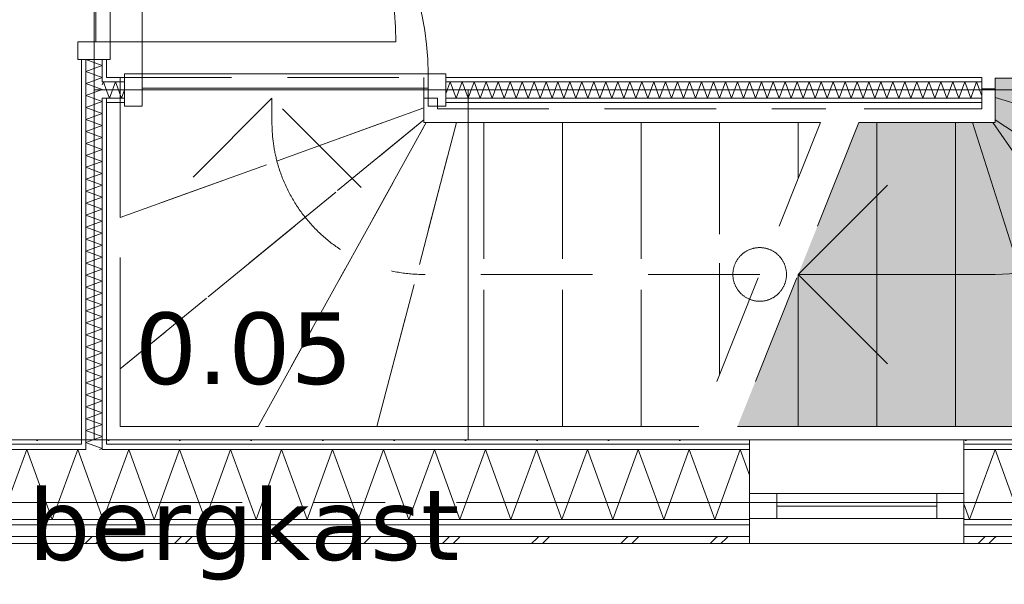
# Model space of a CAD drawing. Header units: millimetres. Extents: x -14925 to 266687, y -3550 to 35834.
# Tile 197 of 244: x 143326 to 146082, y -229 to 1351. Entities that reach past the tile are written whole.
import ezdxf
from ezdxf.enums import TextEntityAlignment as Align

# ---------------------------------------------------------------- set-up
doc = ezdxf.new("R2010")
doc.units = ezdxf.units.MM
doc.header["$MEASUREMENT"] = 0
doc.linetypes.add('B0204', pattern=[2600, 2000, -200, 200, -200])
doc.linetypes.add('B0701', pattern=[468.239987, 311.999989, -156.239998])
for name, color, linetype in [('24 Trappen', 7, 'Continuous'), ('24 Trappen Afdek-arcering', 7, 'Continuous'), ('A Stramien', 7, 'Continuous'), ('New_21 Buitenwanden', 7, 'Continuous'), ('New_21 Buitenwanden Doorsnede-arcering', 7, 'Continuous'), ('New_21 Buitenwanden Laagscheidingslijnen', 7, 'Continuous'), ('New_21 Buitenwanden Ramen', 7, 'Continuous'), ('New_22 C Binnenwanden', 7, 'Continuous'), ('New_22 C Binnenwanden Deuren', 7, 'Continuous'), ('New_22 C Binnenwanden Doorsnede-arcering', 7, 'Continuous'), ('New_22 C Binnenwanden Laagscheidingslijnen', 7, 'Continuous'), ('New_Z Gebruiksopp', 7, 'Continuous'), ('New_Z Gebruiksopp Zone omranding', 7, 'Continuous'), ('New_Z Gebruiksopp Zone tekst', 7, 'Continuous')]:
    doc.layers.add(name, color=color, linetype=linetype)
doc.styles.add('GENERATED_STYLE_1', font='verdana.ttf')
doc.styles.add('GENERATED_STYLE_2', font='verdana.ttf')
pattern_1 = [(270, (120873.91, 0), (100, 0), [])]
pattern_2 = [(0, (120873.91, 0), (0, 100), [])]
pattern_3 = [(0, (120873.9, 0), (0, 346.41), [0, -200]), (0, (120973.9, 173.2), (0, 346.41), [0, -200])]

# ---------------------------------------------------------------- blocks, each defined once
blk = doc.blocks.new('bergkast_0.05_160_1', base_point=(143953.2, 664.5))
at = {"layer": 'New_Z Gebruiksopp Zone tekst', "color": 2, "lineweight": 0}
for tag, style, p in [('DUMMY_941', 'GENERATED_STYLE_1', (143953.2, 602.4)), ('DUMMY_942', 'GENERATED_STYLE_2', (143953.2, 105.2))]:
    blk.add_attdef(tag, text='', height=200, dxfattribs=dict(at, style=style)).set_placement(p, align=Align.TOP_LEFT)
for tag, style, p in [('ROOM_NUMBER', 'GENERATED_STYLE_1', (143953.2, 531.6)), ('ROOM_NAME', 'GENERATED_STYLE_2', (143953.2, 39.3))]:
    blk.add_attdef(tag, text='', height=200, dxfattribs=dict(at, style=style)).set_placement(p, align=Align.TOP_CENTER)
blk = doc.blocks.new('Stair_32_1', base_point=(120873.9, 0))
at = {"layer": '24 Trappen Afdek-arcering', "linetype": 'Continuous', "lineweight": 0, "true_color": 0xffffff}
for points in [[(146056.9, 1133.1), (146906.9, 873.4), (146906.9, 1187.1), (146056.9, 1187.1)], [(146056.9, 1070.1), (146906.9, 507), (146906.9, 873.4), (146056.9, 1133.1)], [(145725, 1063), (145675, 1063), (145505, 638), (145505, 213), (145725, 213)], [(145945, 1063), (145725, 1063), (145725, 213), (145945, 213)], [(145992.9, 1063), (145945, 1063), (145945, 213), (146262.9, 213)], [(146049.8, 1063), (145992.9, 1063), (146262.9, 213), (146640.2, 213)], [(146056.9, 1070.1), (146056.9, 1063), (146049.8, 1063), (146640.2, 213), (146906.9, 213), (146906.9, 507)], [(145505, 638), (145335, 213), (145505, 213)]]:
    blk.add_hatch(color=7, dxfattribs=at).paths.add_polyline_path(points)
at = {"layer": '24 Trappen', "color": 9, "linetype": 'B0701', "lineweight": 0}
for p, q in [((143606.9, 1131), (143606.9, 1189)), ((143606.9, 1189), (144456.9, 1189)), ((144456.9, 1189), (144456.9, 1131)), ((143568.9, 175), (143568.9, 1131)), ((143568.9, 1131), (143606.9, 1131)), ((143606.9, 1131), (143606.9, 213)), ((143606.9, 797), (143606.9, 1131)), ((144031.9, 1131), (143781.9, 881)), ((144031.9, 1063), (144031.9, 1131)), ((144281.9, 881), (144031.9, 1131)), ((144456.9, 1063), (144456.9, 1131)), ((144456.9, 1131), (144494.9, 1131)), ((144456.9, 1131), (144456.9, 1104.1)), ((144494.9, 1131), (144494.9, 1101)), ((143606.9, 797), (144456.9, 1104.1)), ((144456.9, 1104.1), (143606.9, 797)), ((144456.9, 1104.1), (144456.9, 1070.1)), ((144494.9, 1101), (145582.5, 1101)), ((143606.9, 373.8), (144456.9, 1070.1)), ((144456.9, 1070.1), (143606.9, 373.8)), ((143993.3, 213), (144464, 1063)), ((144464, 1063), (143993.3, 213)), ((144325.7, 213), (144548.7, 1063)), ((144548.7, 1063), (144325.7, 213)), ((144456.9, 1070.1), (144456.9, 1063)), ((145567.3, 1063), (144456.9, 1063)), ((144456.9, 1063), (144464, 1063)), ((144464, 1063), (144548.7, 1063)), ((144548.7, 1063), (144625, 1063)), ((144625, 213), (144625, 1063)), ((144625, 1063), (144845, 1063)), ((144625, 1063), (144625, 213)), ((144845, 213), (144845, 1063)), ((144845, 1063), (145065, 1063)), ((144845, 1063), (144845, 213)), ((145065, 213), (145065, 1063)), ((145065, 1063), (145285, 1063)), ((145065, 1063), (145065, 213)), ((145567.3, 1063), (145227.3, 213)), ((145285, 357.3), (145285, 1063)), ((145285, 1063), (145505, 1063)), ((145285, 1063), (145285, 357.3)), ((145675, 1063), (145335, 213)), ((145505, 907.3), (145505, 1063)), ((145505, 1063), (145567.3, 1063)), ((145505, 1063), (145505, 907.3)), ((143606.9, 373.8), (143606.9, 797)), ((145397.3, 638), (144456.9, 638)), ((143606.9, 213), (143606.9, 373.8)), ((143606.9, 213), (145227.3, 213)), ((143993.3, 213), (143606.9, 213)), ((144325.7, 213), (143993.3, 213)), ((144625, 213), (144325.7, 213)), ((144845, 213), (144625, 213)), ((145065, 213), (144845, 213)), ((145227.3, 213), (145065, 213)), ((145212.1, 175), (143568.9, 175))]:
    blk.add_line(p, q, dxfattribs=at)
at = {"layer": '24 Trappen', "color": 9, "linetype": 'Continuous', "lineweight": 0}
for p, q in [((146056.9, 1133.1), (146056.9, 1187.1)), ((146056.9, 1187.1), (146906.9, 1187.1)), ((146018.9, 1101), (146018.9, 1157.1)), ((146018.9, 1157.1), (146056.9, 1157.1)), ((146056.9, 1157.1), (146056.9, 1063)), ((146906.9, 873.4), (146056.9, 1133.1)), ((146056.9, 1133.1), (146906.9, 873.4)), ((146056.9, 1070.1), (146056.9, 1133.1)), ((145690.2, 1101), (146018.9, 1101)), ((146056.9, 1063), (145675, 1063)), ((145675, 1063), (145725, 1063)), ((145725, 213), (145725, 1063)), ((145725, 1063), (145945, 1063)), ((145725, 1063), (145725, 213)), ((145945, 213), (145945, 1063)), ((145945, 1063), (145992.9, 1063)), ((145945, 1063), (145945, 213)), ((146262.9, 213), (145992.9, 1063)), ((145992.9, 1063), (146049.8, 1063)), ((145992.9, 1063), (146262.9, 213)), ((146640.2, 213), (146049.8, 1063)), ((146049.8, 1063), (146056.9, 1063)), ((146049.8, 1063), (146640.2, 213)), ((146906.9, 507), (146056.9, 1070.1)), ((146056.9, 1070.1), (146906.9, 507)), ((146056.9, 1063), (146056.9, 1070.1)), ((145755, 888), (145505, 638)), ((145505, 213), (145505, 638)), ((145505, 638), (145505, 213)), ((146056.9, 638), (145505, 638)), ((145505, 638), (145755, 388)), ((145335, 213), (146906.9, 213)), ((145505, 213), (145335, 213)), ((145725, 213), (145505, 213)), ((145945, 213), (145725, 213)), ((146262.9, 213), (145945, 213)), ((146944.9, 175), (145319.8, 175))]:
    blk.add_line(p, q, dxfattribs=at)
at = {"layer": '24 Trappen', "color": 9, "linetype": 'B0701', "lineweight": 0}
for centre, radius, start, end in [((144456.9, 1063), 425, 180, 194.6456), ((144456.9, 1063), 425, 194.6456, 270), ((145397.3, 638), 75, 90, 270), ((145397.3, 638), 75, 270, 90)]:
    blk.add_arc(centre, radius, start, end, dxfattribs=at)
at = {"layer": '24 Trappen', "color": 9, "linetype": 'Continuous', "lineweight": 0}
blk.add_arc((146056.9, 1063), 425, 270, 352.0875, dxfattribs=at)
blk = doc.blocks.new('*X3316', base_point=(120873.9, 0))
at = {"layer": 'New_22 C Binnenwanden Doorsnede-arcering', "color": 7, "linetype": 'Continuous', "lineweight": 0}
for p in [(143523.1, 163), (143549.5, 148)]:
    blk.add_line(p, (143556.9, 150.7), dxfattribs=at)
blk = doc.blocks.new('*X3317', base_point=(120873.9, 0))
at = {"layer": 'New_22 C Binnenwanden Doorsnede-arcering', "color": 7, "linetype": 'Continuous', "lineweight": 0}
for q in [(143531.7, 175), (143523.1, 163)]:
    blk.add_line((143510.9, 167.4), q, dxfattribs=at)
blk = doc.blocks.new('*X3322', base_point=(120873.9, 0))
at = {"layer": 'New_22 C Binnenwanden Doorsnede-arcering', "color": 7, "linetype": 'Continuous', "lineweight": 0}
for p, q in [((143510.9, 1239), (143556.9, 1222.2)), ((143510.9, 1239), (143511, 1239)), ((143510.9, 1205.5), (143556.9, 1222.2)), ((143510.9, 1205.5), (143556.9, 1188.7)), ((143524.7, 1177), (143556.9, 1188.7))]:
    blk.add_line(p, q, dxfattribs=at)
blk = doc.blocks.new('*X3324', base_point=(120873.9, 0))
at = {"layer": 'New_22 C Binnenwanden Doorsnede-arcering', "color": 7, "linetype": 'Continuous', "lineweight": 0}
for p, q in [((143510.9, 1172), (143524.7, 1177)), ((143510.9, 1172), (143556.9, 1155.2)), ((143510.9, 1138.5), (143556.9, 1155.2)), ((143510.9, 1138.5), (143531.5, 1131))]:
    blk.add_line(p, q, dxfattribs=at)
blk = doc.blocks.new('*X3325', base_point=(120873.9, 0))
at = {"layer": 'New_22 C Binnenwanden Doorsnede-arcering', "color": 7, "linetype": 'Continuous', "lineweight": 0}
for p, q in [((143531.5, 1131), (143556.9, 1121.8)), ((143510.9, 1105), (143556.9, 1121.8)), ((143510.9, 1105), (143556.9, 1088.3)), ((143510.9, 1071.5), (143556.9, 1088.3)), ((143510.9, 1071.5), (143556.9, 1054.8)), ((143510.9, 1038), (143556.9, 1054.8)), ((143510.9, 1038), (143556.9, 1021.3)), ((143510.9, 1004.6), (143556.9, 1021.3)), ((143510.9, 1004.6), (143556.9, 987.8)), ((143510.9, 971.1), (143556.9, 987.8)), ((143510.9, 971.1), (143556.9, 954.3)), ((143510.9, 937.6), (143556.9, 954.3)), ((143510.9, 937.6), (143556.9, 920.8)), ((143510.9, 904.1), (143556.9, 920.8)), ((143510.9, 904.1), (143556.9, 887.4)), ((143510.9, 870.6), (143556.9, 887.4)), ((143510.9, 870.6), (143556.9, 853.9)), ((143510.9, 837.1), (143556.9, 853.9)), ((143510.9, 837.1), (143556.9, 820.4)), ((143510.9, 803.6), (143556.9, 820.4)), ((143510.9, 803.6), (143556.9, 786.9)), ((143510.9, 770.2), (143556.9, 786.9)), ((143510.9, 770.2), (143556.9, 753.4)), ((143510.9, 736.7), (143556.9, 753.4)), ((143510.9, 736.7), (143556.9, 719.9)), ((143510.9, 703.2), (143556.9, 719.9)), ((143510.9, 703.2), (143556.9, 686.4)), ((143510.9, 669.7), (143556.9, 686.4)), ((143510.9, 669.7), (143556.9, 653)), ((143510.9, 636.2), (143556.9, 653)), ((143510.9, 636.2), (143556.9, 619.5)), ((143510.9, 602.7), (143556.9, 619.5)), ((143510.9, 602.7), (143556.9, 586)), ((143510.9, 569.2), (143556.9, 586)), ((143510.9, 569.2), (143556.9, 552.5)), ((143510.9, 535.8), (143556.9, 552.5)), ((143510.9, 535.8), (143556.9, 519)), ((143510.9, 502.3), (143556.9, 519)), ((143510.9, 502.3), (143556.9, 485.5)), ((143510.9, 468.8), (143556.9, 485.5)), ((143510.9, 468.8), (143556.9, 452.1)), ((143510.9, 435.3), (143556.9, 452.1)), ((143510.9, 435.3), (143556.9, 418.6)), ((143510.9, 401.8), (143556.9, 418.6)), ((143510.9, 401.8), (143556.9, 385.1)), ((143510.9, 368.3), (143556.9, 385.1)), ((143510.9, 368.3), (143556.9, 351.6)), ((143510.9, 334.9), (143556.9, 351.6)), ((143510.9, 334.9), (143556.9, 318.1)), ((143510.9, 301.4), (143556.9, 318.1)), ((143510.9, 301.4), (143556.9, 284.6)), ((143510.9, 267.9), (143556.9, 284.6)), ((143510.9, 267.9), (143556.9, 251.1)), ((143510.9, 234.4), (143556.9, 251.1)), ((143510.9, 234.4), (143556.9, 217.7)), ((143510.9, 200.9), (143556.9, 217.7)), ((143510.9, 200.9), (143556.9, 184.2)), ((143531.7, 175), (143556.9, 184.2))]:
    blk.add_line(p, q, dxfattribs=at)
blk = doc.blocks.new('D1 bl 26[207]_1', base_point=(120873.9, 0))
at = {"layer": 'New_22 C Binnenwanden Deuren', "color": 7, "linetype": 'Continuous', "lineweight": 0}
for p, q in [((143488.9, 2139), (143488.9, 2089)), ((143578.9, 2139), (143488.9, 2139)), ((143510.9, 2139), (143498.9, 2139)), ((143556.9, 2139), (143510.9, 2139)), ((143568.9, 2139), (143556.9, 2139)), ((143578.9, 2089), (143578.9, 2139)), ((143488.9, 2089), (143578.9, 2089)), ((143538.9, 1289), (143538.9, 2089)), ((143538.9, 2089), (143578.9, 2089)), ((143578.9, 2089), (143578.9, 1289)), ((143578.9, 1289), (143488.9, 1289)), ((143488.9, 1289), (143488.9, 1239)), ((143578.9, 1289), (143538.9, 1289)), ((143578.9, 1289), (144378.9, 1289)), ((143578.9, 1239), (143578.9, 1289)), ((143488.9, 1239), (143578.9, 1239)), ((143510.9, 1239), (143498.9, 1239)), ((143556.9, 1239), (143510.9, 1239)), ((143568.9, 1239), (143556.9, 1239))]:
    blk.add_line(p, q, dxfattribs=at)
blk.add_arc((143578.9, 1289), 800, 0, 90, dxfattribs=at)
blk = doc.blocks.new('Wall_514_1', base_point=(143533.9, 4325))
at = {"layer": 'New_22 C Binnenwanden Doorsnede-arcering', "linetype": 'Continuous', "lineweight": 0, "true_color": 0x000000}
h = blk.add_hatch(dxfattribs=at)
h.set_pattern_fill('325_Houtachtig_plaatmate_E0', color=18, style=0, pattern_type=2)
h.set_pattern_definition(pattern_1)
h.paths.add_polyline_path([(143498.9, 175), (143510.9, 175), (143510.9, 1239), (143498.9, 1239)])
h = blk.add_hatch(dxfattribs=at)
h.set_pattern_fill('325_Houtachtig_plaatmate_E0', color=18, style=0, pattern_type=2)
h.set_pattern_definition(pattern_1)
h.paths.add_polyline_path([(143556.9, 1239), (143556.9, 1189), (143568.9, 1189), (143568.9, 1239)])
h = blk.add_hatch(dxfattribs=at)
h.set_pattern_fill('325_Houtachtig_plaatmate_E0', color=18, style=0, pattern_type=2)
h.set_pattern_definition(pattern_1)
h.paths.add_polyline_path([(143568.9, 1177), (143568.9, 1189), (143556.9, 1189), (143556.9, 1177)])
h = blk.add_hatch(dxfattribs=at)
h.set_pattern_fill('325_Houtachtig_plaatmate_E0', color=18, style=0, pattern_type=2)
h.set_pattern_definition(pattern_1)
h.paths.add_polyline_path([(143568.9, 1119), (143568.9, 1131), (143556.9, 1131), (143556.9, 1119)])
h = blk.add_hatch(dxfattribs=at)
h.set_pattern_fill('325_Houtachtig_plaatmate_E0', color=18, style=0, pattern_type=2)
h.set_pattern_definition(pattern_1)
h.paths.add_polyline_path([(143556.9, 1119), (143556.9, 175), (143568.9, 175), (143568.9, 1119)])
h = blk.add_hatch(dxfattribs=at)
h.set_pattern_fill('325_Houtachtig_plaatmate_E0', color=18, style=0, pattern_type=2)
h.set_pattern_definition(pattern_1)
h.paths.add_polyline_path([(143510.9, 175), (143498.9, 175), (143498.9, 163), (143510.9, 163)])
h = blk.add_hatch(dxfattribs=at)
h.set_pattern_fill('325_Houtachtig_plaatmate_E0', color=18, style=0, pattern_type=2)
h.set_pattern_definition(pattern_1)
h.paths.add_polyline_path([(143568.9, 175), (143556.9, 175), (143556.9, 163), (143568.9, 163)])
at = {"layer": 'New_21 Buitenwanden Laagscheidingslijnen', "color": 1, "linetype": 'Continuous', "lineweight": 0}
for p, q in [((143498.9, 175), (143498.9, 163)), ((143510.9, 175), (143510.9, 163)), ((143556.9, 163), (143556.9, 175)), ((143568.9, 163), (143568.9, 175)), ((143510.9, 163), (143510.9, 148)), ((143556.9, 148), (143556.9, 163))]:
    blk.add_line(p, q, dxfattribs=at)
at = {"layer": 'New_22 C Binnenwanden', "color": 1, "linetype": 'Continuous', "lineweight": 0}
for p, q in [((143510.9, 1239), (143498.9, 1239)), ((143556.9, 1239), (143510.9, 1239)), ((143568.9, 1239), (143556.9, 1239))]:
    blk.add_line(p, q, dxfattribs=at)
at = {"layer": 'New_22 C Binnenwanden', "color": 1, "linetype": 'Continuous', "lineweight": 0, "flags": 128}
for points in [[(143498.9, 1239), (143498.9, 175)], [(143568.9, 1189), (143568.9, 1239)], [(143568.9, 175), (143568.9, 1119)]]:
    blk.add_lwpolyline(points, dxfattribs=at)
at = {"layer": 'New_22 C Binnenwanden Laagscheidingslijnen', "color": 1, "linetype": 'Continuous', "lineweight": 0}
for p, q in [((143510.9, 1239), (143510.9, 1177)), ((143556.9, 1239), (143556.9, 1189)), ((143556.9, 1189), (143556.9, 1177)), ((143510.9, 1177), (143510.9, 1131)), ((143568.9, 1177), (143556.9, 1177)), ((143510.9, 1131), (143510.9, 175)), ((143556.9, 1131), (143568.9, 1131)), ((143556.9, 1131), (143556.9, 1119)), ((143556.9, 1119), (143556.9, 175))]:
    blk.add_line(p, q, dxfattribs=at)
at = {"layer": 'New_22 C Binnenwanden', "color": 1, "lineweight": 0}
for name in ['*X3322', '*X3324', '*X3325', '*X3317', '*X3316']:
    blk.add_blockref(name, (120873.9, 0), dxfattribs=at)
at = {"layer": 'New_22 C Binnenwanden Deuren', "color": 7, "linetype": 'Continuous', "lineweight": 0}
blk.add_blockref('D1 bl 26[207]_1', (120873.9, 0), dxfattribs=at)
blk = doc.blocks.new('*X3328', base_point=(120873.9, 0))
at = {"layer": 'New_22 C Binnenwanden Doorsnede-arcering', "color": 7, "linetype": 'Continuous', "lineweight": 0}
for p in [(143556.9, 1168), (143568.9, 1153)]:
    blk.add_line(p, (143560.2, 1177), dxfattribs=at)
blk = doc.blocks.new('*X3329', base_point=(120873.9, 0))
at = {"layer": 'New_22 C Binnenwanden Doorsnede-arcering', "color": 7, "linetype": 'Continuous', "lineweight": 0}
for p, q in [((143576.9, 1131), (143593.7, 1177)), ((143610.4, 1131), (143593.7, 1177)), ((143576.9, 1131), (143568.9, 1153)), ((143610.4, 1131), (143618.9, 1154.4))]:
    blk.add_line(p, q, dxfattribs=at)
blk = doc.blocks.new('*X3330', base_point=(120873.9, 0))
at = {"layer": 'New_22 C Binnenwanden Doorsnede-arcering', "color": 7, "linetype": 'Continuous', "lineweight": 0}
for p, q in [((144518.9, 1143.1), (144531.2, 1177)), ((144548, 1131), (144531.2, 1177)), ((144548, 1131), (144564.7, 1177)), ((144581.5, 1131), (144564.7, 1177)), ((144581.5, 1131), (144598.2, 1177)), ((144615, 1131), (144598.2, 1177)), ((144615, 1131), (144631.7, 1177)), ((144648.4, 1131), (144631.7, 1177)), ((144648.4, 1131), (144665.2, 1177)), ((144681.9, 1131), (144665.2, 1177)), ((144681.9, 1131), (144698.7, 1177)), ((144715.4, 1131), (144698.7, 1177)), ((144715.4, 1131), (144732.2, 1177)), ((144748.9, 1131), (144732.2, 1177)), ((144748.9, 1131), (144765.6, 1177)), ((144782.4, 1131), (144765.6, 1177)), ((144782.4, 1131), (144799.1, 1177)), ((144815.9, 1131), (144799.1, 1177)), ((144815.9, 1131), (144832.6, 1177)), ((144849.4, 1131), (144832.6, 1177)), ((144849.4, 1131), (144866.1, 1177)), ((144882.8, 1131), (144866.1, 1177)), ((144882.8, 1131), (144899.6, 1177)), ((144916.3, 1131), (144899.6, 1177)), ((144916.3, 1131), (144933.1, 1177)), ((144949.8, 1131), (144933.1, 1177)), ((144949.8, 1131), (144966.6, 1177)), ((144983.3, 1131), (144966.6, 1177)), ((144983.3, 1131), (145000, 1177)), ((145016.8, 1131), (145000, 1177)), ((145016.8, 1131), (145033.5, 1177)), ((145050.3, 1131), (145033.5, 1177)), ((145050.3, 1131), (145067, 1177)), ((145083.8, 1131), (145067, 1177)), ((145083.8, 1131), (145100.5, 1177)), ((145117.2, 1131), (145100.5, 1177)), ((145117.2, 1131), (145134, 1177)), ((145150.7, 1131), (145134, 1177)), ((145150.7, 1131), (145167.5, 1177)), ((145184.2, 1131), (145167.5, 1177)), ((145184.2, 1131), (145201, 1177)), ((145217.7, 1131), (145201, 1177)), ((145217.7, 1131), (145234.4, 1177)), ((145251.2, 1131), (145234.4, 1177)), ((145251.2, 1131), (145267.9, 1177)), ((145284.7, 1131), (145267.9, 1177)), ((145284.7, 1131), (145301.4, 1177)), ((145318.1, 1131), (145301.4, 1177)), ((145318.1, 1131), (145334.9, 1177)), ((145351.6, 1131), (145334.9, 1177)), ((145351.6, 1131), (145368.4, 1177)), ((145385.1, 1131), (145368.4, 1177)), ((145385.1, 1131), (145401.9, 1177)), ((145418.6, 1131), (145401.9, 1177)), ((145418.6, 1131), (145435.3, 1177)), ((145452.1, 1131), (145435.3, 1177)), ((145452.1, 1131), (145468.8, 1177)), ((145485.6, 1131), (145468.8, 1177)), ((145485.6, 1131), (145502.3, 1177)), ((145519.1, 1131), (145502.3, 1177)), ((145519.1, 1131), (145535.8, 1177)), ((145552.5, 1131), (145535.8, 1177)), ((145552.5, 1131), (145569.3, 1177)), ((145586, 1131), (145569.3, 1177)), ((145586, 1131), (145602.8, 1177)), ((145619.5, 1131), (145602.8, 1177)), ((145619.5, 1131), (145636.3, 1177)), ((145653, 1131), (145636.3, 1177)), ((145653, 1131), (145669.7, 1177)), ((145686.5, 1131), (145669.7, 1177)), ((145686.5, 1131), (145703.2, 1177)), ((145720, 1131), (145703.2, 1177)), ((145720, 1131), (145736.7, 1177)), ((145753.5, 1131), (145736.7, 1177)), ((145753.5, 1131), (145770.2, 1177)), ((145786.9, 1131), (145770.2, 1177)), ((145786.9, 1131), (145803.7, 1177)), ((145820.4, 1131), (145803.7, 1177)), ((145820.4, 1131), (145837.2, 1177)), ((145853.9, 1131), (145837.2, 1177)), ((145853.9, 1131), (145870.7, 1177)), ((145887.4, 1131), (145870.7, 1177)), ((145887.4, 1131), (145904.1, 1177)), ((145920.9, 1131), (145904.1, 1177)), ((145920.9, 1131), (145937.6, 1177)), ((145954.4, 1131), (145937.6, 1177)), ((145954.4, 1131), (145971.1, 1177)), ((145987.9, 1131), (145971.1, 1177)), ((145987.9, 1131), (146004.6, 1177)), ((146018.9, 1137.7), (146004.6, 1177))]:
    blk.add_line(p, q, dxfattribs=at)
blk = doc.blocks.new('D1 bl 26[208]_1', base_point=(120873.9, 0))
at = {"layer": 'New_22 C Binnenwanden Deuren', "color": 7, "linetype": 'Continuous', "lineweight": 0}
for p, q in [((143668.9, 1199), (143668.9, 1999)), ((143618.9, 1199), (143668.9, 1199)), ((143618.9, 1109), (143618.9, 1199)), ((143618.9, 1189), (143618.9, 1177)), ((143668.9, 1199), (143668.9, 1109)), ((144468.9, 1199), (143668.9, 1199)), ((143668.9, 1199), (143668.9, 1159)), ((144468.9, 1109), (144468.9, 1199)), ((144468.9, 1199), (144518.9, 1199)), ((144468.9, 1159), (144468.9, 1199)), ((144518.9, 1199), (144518.9, 1109)), ((144518.9, 1189), (144518.9, 1177)), ((143618.9, 1177), (143618.9, 1131)), ((143668.9, 1159), (144468.9, 1159)), ((144518.9, 1177), (144518.9, 1131)), ((143618.9, 1131), (143618.9, 1119)), ((144518.9, 1131), (144518.9, 1119)), ((143668.9, 1109), (143618.9, 1109)), ((144518.9, 1109), (144468.9, 1109))]:
    blk.add_line(p, q, dxfattribs=at)
blk.add_arc((143668.9, 1199), 800, 0, 90, dxfattribs=at)
blk = doc.blocks.new('Wall_515_1', base_point=(143533.9, 1154))
at = {"layer": 'New_22 C Binnenwanden Doorsnede-arcering', "linetype": 'Continuous', "lineweight": 0, "true_color": 0x000000}
h = blk.add_hatch(dxfattribs=at)
h.set_pattern_fill('325_Houtachtig_plaatmate_E0', color=18, style=0, pattern_type=2)
h.set_pattern_definition(pattern_2)
h.paths.add_polyline_path([(143618.9, 1189), (143568.9, 1189), (143568.9, 1177), (143618.9, 1177)])
h = blk.add_hatch(dxfattribs=at)
h.set_pattern_fill('325_Houtachtig_plaatmate_E0', color=18, style=0, pattern_type=2)
h.set_pattern_definition(pattern_2)
h.paths.add_polyline_path([(146018.9, 1189), (144518.9, 1189), (144518.9, 1177), (146018.9, 1177)])
h = blk.add_hatch(dxfattribs=at)
h.set_pattern_fill('325_Houtachtig_plaatmate_E0', color=18, style=0, pattern_type=2)
h.set_pattern_definition(pattern_2)
h.paths.add_polyline_path([(143618.9, 1131), (143568.9, 1131), (143568.9, 1119), (143618.9, 1119)])
h = blk.add_hatch(dxfattribs=at)
h.set_pattern_fill('325_Houtachtig_plaatmate_E0', color=18, style=0, pattern_type=2)
h.set_pattern_definition(pattern_2)
h.paths.add_polyline_path([(144518.9, 1131), (144518.9, 1119), (146018.9, 1119), (146018.9, 1131)])
at = {"layer": 'New_22 C Binnenwanden', "color": 1, "linetype": 'Continuous', "lineweight": 0}
for p, q in [((143618.9, 1189), (143618.9, 1177)), ((144518.9, 1189), (144518.9, 1177)), ((143618.9, 1177), (143618.9, 1131)), ((144518.9, 1177), (144518.9, 1131)), ((143618.9, 1131), (143618.9, 1119)), ((144518.9, 1131), (144518.9, 1119))]:
    blk.add_line(p, q, dxfattribs=at)
at = {"layer": 'New_22 C Binnenwanden', "color": 1, "linetype": 'Continuous', "lineweight": 0, "flags": 128}
for points in [[(143618.9, 1189), (143568.9, 1189)], [(146018.9, 1189), (144518.9, 1189)], [(146018.9, 1177), (146018.9, 1189)], [(146018.9, 1131), (146018.9, 1177)], [(146018.9, 1119), (146018.9, 1131)], [(143568.9, 1119), (143618.9, 1119)], [(144518.9, 1119), (146018.9, 1119)]]:
    blk.add_lwpolyline(points, dxfattribs=at)
at = {"layer": 'New_22 C Binnenwanden Laagscheidingslijnen', "color": 1, "linetype": 'Continuous', "lineweight": 0}
for p, q in [((143568.9, 1177), (143556.9, 1177)), ((143568.9, 1177), (143618.9, 1177)), ((144518.9, 1177), (146018.9, 1177)), ((143556.9, 1131), (143568.9, 1131)), ((143568.9, 1131), (143618.9, 1131)), ((144518.9, 1131), (146018.9, 1131))]:
    blk.add_line(p, q, dxfattribs=at)
at = {"layer": 'New_22 C Binnenwanden', "color": 1, "lineweight": 0}
for name in ['*X3328', '*X3329', '*X3330']:
    blk.add_blockref(name, (120873.9, 0), dxfattribs=at)
at = {"layer": 'New_22 C Binnenwanden Deuren', "color": 7, "linetype": 'Continuous', "lineweight": 0}
blk.add_blockref('D1 bl 26[208]_1', (120873.9, 0), dxfattribs=at)
blk = doc.blocks.new('*X3732', base_point=(120873.9, 0))
at = {"layer": 'New_21 Buitenwanden Doorsnede-arcering', "color": 7, "linetype": 'Continuous', "lineweight": 0}
for p, q in [((143508.9, -115), (143523.9, -100)), ((143523.9, -100), (143528.9, -95)), ((143538.9, -115), (143553.9, -100)), ((143553.9, -100), (143558.9, -95)), ((143758.9, -115), (143773.9, -100)), ((143773.9, -100), (143778.9, -95)), ((143788.9, -115), (143803.9, -100)), ((143803.9, -100), (143808.9, -95)), ((144008.9, -115), (144023.9, -100)), ((144023.9, -100), (144028.9, -95)), ((144038.9, -115), (144053.9, -100)), ((144053.9, -100), (144058.9, -95)), ((144258.9, -115), (144273.9, -100)), ((144273.9, -100), (144278.9, -95)), ((144288.9, -115), (144303.9, -100)), ((144303.9, -100), (144308.9, -95)), ((144508.9, -115), (144523.9, -100)), ((144523.9, -100), (144528.9, -95)), ((144538.9, -115), (144553.9, -100)), ((144553.9, -100), (144558.9, -95)), ((144758.9, -115), (144773.9, -100)), ((144773.9, -100), (144778.9, -95)), ((144788.9, -115), (144803.9, -100)), ((144803.9, -100), (144808.9, -95)), ((145008.9, -115), (145023.9, -100)), ((145023.9, -100), (145028.9, -95)), ((145038.9, -115), (145053.9, -100)), ((145053.9, -100), (145058.9, -95)), ((145258.9, -115), (145273.9, -100)), ((145273.9, -100), (145278.9, -95)), ((145288.9, -115), (145303.9, -100)), ((145303.9, -100), (145308.9, -95))]:
    blk.add_line(p, q, dxfattribs=at)
blk = doc.blocks.new('*X3733', base_point=(120873.9, 0))
at = {"layer": 'New_21 Buitenwanden Doorsnede-arcering', "color": 7, "linetype": 'Continuous', "lineweight": 0}
for p, q in [((146008.9, -115), (146023.9, -100)), ((146023.9, -100), (146028.9, -95)), ((146038.9, -115), (146053.9, -100)), ((146053.9, -100), (146058.9, -95)), ((146258.9, -115), (146273.9, -100)), ((146273.9, -100), (146278.9, -95)), ((146288.9, -115), (146303.9, -100)), ((146303.9, -100), (146308.9, -95)), ((146508.9, -115), (146523.9, -100)), ((146523.9, -100), (146528.9, -95)), ((146538.9, -115), (146553.9, -100)), ((146553.9, -100), (146558.9, -95)), ((146758.9, -115), (146773.9, -100)), ((146773.9, -100), (146778.9, -95)), ((146788.9, -115), (146803.9, -100)), ((146803.9, -100), (146808.9, -95)), ((147008.9, -115), (147023.9, -100)), ((147023.9, -100), (147028.9, -95)), ((147038.9, -115), (147053.9, -100)), ((147053.9, -100), (147058.9, -95)), ((147258.9, -115), (147273.9, -100)), ((147273.9, -100), (147278.9, -95)), ((147288.9, -115), (147303.9, -100)), ((147303.9, -100), (147308.9, -95)), ((147508.9, -115), (147523.9, -100)), ((147523.9, -100), (147528.9, -95)), ((147538.9, -115), (147553.9, -100)), ((147553.9, -100), (147558.9, -95)), ((147758.9, -115), (147773.9, -100)), ((147773.9, -100), (147778.9, -95)), ((147788.9, -115), (147803.9, -100)), ((147803.9, -100), (147808.9, -95))]:
    blk.add_line(p, q, dxfattribs=at)
blk = doc.blocks.new('*X3734', base_point=(120873.9, 0))
at = {"layer": 'New_21 Buitenwanden Doorsnede-arcering', "color": 7, "linetype": 'Continuous', "lineweight": 0}
for p, q in [((142132.7, -48), (142204, 148)), ((142275.4, -48), (142204, 148)), ((142275.4, -48), (142346.7, 148)), ((142418, -48), (142346.7, 148)), ((142418, -48), (142489.4, 148)), ((142560.7, -48), (142489.4, 148)), ((142560.7, -48), (142632, 148)), ((142703.4, -48), (142632, 148)), ((142703.4, -48), (142774.7, 148)), ((142846.1, -48), (142774.7, 148)), ((142846.1, -48), (142917.4, 148)), ((142988.7, -48), (142917.4, 148)), ((142988.7, -48), (143060.1, 148)), ((143131.4, -48), (143060.1, 148)), ((143131.4, -48), (143202.8, 148)), ((143274.1, -48), (143202.8, 148)), ((143274.1, -48), (143345.4, 148)), ((143416.8, -48), (143345.4, 148)), ((143416.8, -48), (143488.1, 148)), ((143510.9, 85.4), (143488.1, 148)), ((142132.7, -48), (142118.9, -10.2))]:
    blk.add_line(p, q, dxfattribs=at)
blk = doc.blocks.new('*X3735', base_point=(120873.9, 0))
at = {"layer": 'New_21 Buitenwanden Doorsnede-arcering', "color": 7, "linetype": 'Continuous', "lineweight": 0}
blk.add_line((143556.9, -41), (143510.9, 85.4), dxfattribs=at)
blk = doc.blocks.new('*X3736', base_point=(120873.9, 0))
at = {"layer": 'New_21 Buitenwanden Doorsnede-arcering', "color": 7, "linetype": 'Continuous', "lineweight": 0}
for p, q in [((143559.4, -48), (143630.8, 148)), ((143702.1, -48), (143630.8, 148)), ((143702.1, -48), (143773.5, 148)), ((143844.8, -48), (143773.5, 148)), ((143844.8, -48), (143916.1, 148)), ((143987.5, -48), (143916.1, 148)), ((143987.5, -48), (144058.8, 148)), ((144130.2, -48), (144058.8, 148)), ((144130.2, -48), (144201.5, 148)), ((144272.8, -48), (144201.5, 148)), ((144272.8, -48), (144344.2, 148)), ((144415.5, -48), (144344.2, 148)), ((144415.5, -48), (144486.8, 148)), ((144558.2, -48), (144486.8, 148)), ((144558.2, -48), (144629.5, 148)), ((144700.9, -48), (144629.5, 148)), ((144700.9, -48), (144772.2, 148)), ((144843.5, -48), (144772.2, 148)), ((144843.5, -48), (144914.9, 148)), ((144986.2, -48), (144914.9, 148)), ((144986.2, -48), (145057.5, 148)), ((145128.9, -48), (145057.5, 148)), ((145128.9, -48), (145200.2, 148)), ((145271.6, -48), (145200.2, 148)), ((145271.6, -48), (145342.9, 148)), ((145368.9, 76.5), (145342.9, 148)), ((143559.4, -48), (143556.9, -41))]:
    blk.add_line(p, q, dxfattribs=at)
blk = doc.blocks.new('*X3737', base_point=(120873.9, 0))
at = {"layer": 'New_21 Buitenwanden Doorsnede-arcering', "color": 7, "linetype": 'Continuous', "lineweight": 0}
for p, q in [((145984.9, -48), (146056.3, 148)), ((146127.6, -48), (146056.3, 148)), ((146127.6, -48), (146199, 148)), ((146270.3, -48), (146199, 148)), ((146270.3, -48), (146341.6, 148)), ((146413, -48), (146341.6, 148)), ((146413, -48), (146484.3, 148)), ((146555.6, -48), (146484.3, 148)), ((146555.6, -48), (146627, 148)), ((146698.3, -48), (146627, 148)), ((146698.3, -48), (146769.7, 148)), ((146841, -48), (146769.7, 148)), ((146841, -48), (146912.3, 148)), ((146956.9, 25.5), (146912.3, 148)), ((145984.9, -48), (145968.9, -3.9))]:
    blk.add_line(p, q, dxfattribs=at)
blk = doc.blocks.new('Rnx horizontaal 26[64]_1', base_point=(120873.9, 0))
at = {"layer": 'New_21 Buitenwanden Ramen', "color": 7, "linetype": 'Continuous', "lineweight": 0}
for p, q in [((145368.9, 175), (145356.9, 175)), ((145368.9, 175), (145356.9, 175)), ((145968.9, 175), (145368.9, 175)), ((145368.9, 163), (145368.9, 175)), ((145368.9, 163), (145368.9, 175)), ((145968.9, 163), (145968.9, 175)), ((145968.9, 163), (145968.9, 175)), ((145968.9, 175), (145980.9, 175)), ((145968.9, 175), (145980.9, 175)), ((145368.9, 148), (145368.9, 163)), ((145368.9, 148), (145368.9, 163)), ((145368.9, 25), (145368.9, 148)), ((145368.9, 25), (145368.9, 148)), ((145968.9, 148), (145968.9, 163)), ((145968.9, 148), (145968.9, 163)), ((145968.9, 25), (145968.9, 148)), ((145968.9, 25), (145968.9, 148)), ((145368.9, 25), (145444.9, 25)), ((145368.9, -45), (145368.9, 25)), ((145368.9, -45), (145368.9, 25)), ((145444.9, 25), (145444.9, -45)), ((145444.9, 25), (145892.9, 25)), ((145892.9, -45), (145892.9, 25)), ((145892.9, 25), (145968.9, 25)), ((145968.9, -45), (145968.9, 25)), ((145968.9, -45), (145968.9, 25)), ((145892.9, -10), (145444.9, -10)), ((145968.9, -45), (145368.9, -45)), ((145444.9, -45), (145368.9, -45)), ((145368.9, -48), (145368.9, -45)), ((145368.9, -63), (145368.9, -48)), ((145892.9, -45), (145444.9, -45)), ((145968.9, -45), (145892.9, -45)), ((145968.9, -48), (145968.9, -45)), ((145968.9, -63), (145968.9, -48)), ((145368.9, -95), (145368.9, -63)), ((145968.9, -95), (145968.9, -63)), ((145368.9, -115), (145368.9, -95)), ((145968.9, -115), (145968.9, -95)), ((145968.9, -115), (145368.9, -115))]:
    blk.add_line(p, q, dxfattribs=at)
for p in [(145368.9, -45), (145968.9, -45)]:
    blk.add_point(p, dxfattribs=at)
blk = doc.blocks.new('Wall_591_1', base_point=(147928.9, 175))
at = {"layer": 'New_21 Buitenwanden Doorsnede-arcering', "linetype": 'Continuous', "lineweight": 0, "true_color": 0x000000}
h = blk.add_hatch(dxfattribs=at)
h.set_pattern_fill('720_Gips_0001', color=18, style=0, pattern_type=2)
h.set_pattern_definition(pattern_3)
h.paths.add_polyline_path([(143498.9, 175), (142118.9, 175), (142118.9, 163), (143498.9, 163)])
h = blk.add_hatch(dxfattribs=at)
h.set_pattern_fill('720_Gips_0001', color=18, style=0, pattern_type=2)
h.set_pattern_definition(pattern_3)
h.paths.add_polyline_path([(143568.9, 163), (145368.9, 163), (145368.9, 175), (143568.9, 175)])
h = blk.add_hatch(dxfattribs=at)
h.set_pattern_fill('720_Gips_0001', color=18, style=0, pattern_type=2)
h.set_pattern_definition(pattern_3)
h.paths.add_polyline_path([(146944.9, 175), (145968.9, 175), (145968.9, 163), (146944.9, 163)])
h = blk.add_hatch(dxfattribs=at)
h.set_pattern_fill('325_Houtachtig_plaatmate_E0', color=18, style=0, pattern_type=2)
h.set_pattern_definition(pattern_2)
h.paths.add_polyline_path([(143498.9, 163), (142118.9, 163), (142118.9, 148), (143498.9, 148)])
h = blk.add_hatch(dxfattribs=at)
h.set_pattern_fill('325_Houtachtig_plaatmate_E0', color=18, style=0, pattern_type=2)
h.set_pattern_definition(pattern_2)
h.paths.add_polyline_path([(143510.9, 163), (143498.9, 163), (143498.9, 148), (143510.9, 148)])
h = blk.add_hatch(dxfattribs=at)
h.set_pattern_fill('325_Houtachtig_plaatmate_E0', color=18, style=0, pattern_type=2)
h.set_pattern_definition(pattern_2)
h.paths.add_polyline_path([(143568.9, 163), (143556.9, 163), (143556.9, 148), (143568.9, 148)])
h = blk.add_hatch(dxfattribs=at)
h.set_pattern_fill('325_Houtachtig_plaatmate_E0', color=18, style=0, pattern_type=2)
h.set_pattern_definition(pattern_2)
h.paths.add_polyline_path([(143568.9, 163), (143568.9, 148), (145368.9, 148), (145368.9, 163)])
h = blk.add_hatch(dxfattribs=at)
h.set_pattern_fill('325_Houtachtig_plaatmate_E0', color=18, style=0, pattern_type=2)
h.set_pattern_definition(pattern_2)
h.paths.add_polyline_path([(145968.9, 148), (146944.9, 148), (146944.9, 163), (145968.9, 163)])
h = blk.add_hatch(dxfattribs=at)
h.set_pattern_fill('325_Houtachtig_plaatmate_E0', color=18, style=0, pattern_type=2)
h.set_pattern_definition(pattern_2)
h.paths.add_polyline_path([(142118.9, -63), (145368.9, -63), (145368.9, -48), (142118.9, -48)])
h = blk.add_hatch(dxfattribs=at)
h.set_pattern_fill('325_Houtachtig_plaatmate_E0', color=18, style=0, pattern_type=2)
h.set_pattern_definition(pattern_2)
h.paths.add_polyline_path([(145968.9, -63), (147928.9, -63), (147928.9, -48), (145968.9, -48)])
at = {"layer": 'New_21 Buitenwanden', "color": 9, "linetype": 'Continuous', "lineweight": 0}
for p, q in [((145368.9, 175), (145356.9, 175)), ((145368.9, 163), (145368.9, 175)), ((145968.9, 175), (145980.9, 175)), ((145968.9, 163), (145968.9, 175)), ((145368.9, 148), (145368.9, 163)), ((145368.9, 25), (145368.9, 148)), ((145968.9, 148), (145968.9, 163)), ((145968.9, 25), (145968.9, 148)), ((145368.9, -45), (145368.9, 25)), ((145968.9, -45), (145968.9, 25)), ((145368.9, -48), (145368.9, -45)), ((145368.9, -63), (145368.9, -48)), ((145968.9, -48), (145968.9, -45)), ((145968.9, -63), (145968.9, -48)), ((145368.9, -95), (145368.9, -63)), ((145968.9, -95), (145968.9, -63)), ((145368.9, -115), (145368.9, -95)), ((145968.9, -115), (145968.9, -95))]:
    blk.add_line(p, q, dxfattribs=at)
at = {"layer": 'New_21 Buitenwanden', "color": 9, "linetype": 'Continuous', "lineweight": 0, "flags": 128}
for points in [[(143498.9, 175), (142118.9, 175)], [(145368.9, 175), (143568.9, 175)], [(146944.9, 175), (145968.9, 175)], [(142118.9, -115), (145368.9, -115)], [(145968.9, -115), (147928.9, -115)]]:
    blk.add_lwpolyline(points, dxfattribs=at)
at = {"layer": 'New_21 Buitenwanden Laagscheidingslijnen', "color": 1, "linetype": 'Continuous', "lineweight": 0}
for p, q in [((143498.9, 175), (143498.9, 163)), ((143568.9, 163), (143568.9, 175)), ((143510.9, 163), (143510.9, 148)), ((143556.9, 148), (143556.9, 163))]:
    blk.add_line(p, q, dxfattribs=at)
at = {"layer": 'New_21 Buitenwanden Laagscheidingslijnen', "color": 9, "linetype": 'Continuous', "lineweight": 0}
for p, q in [((142118.9, 163), (143498.9, 163)), ((142118.9, 148), (143498.9, 148)), ((143498.9, 148), (143510.9, 148)), ((143556.9, 148), (143568.9, 148)), ((143568.9, 163), (145368.9, 163)), ((143568.9, 148), (145368.9, 148)), ((145968.9, 163), (146944.9, 163)), ((145968.9, 148), (146944.9, 148)), ((142118.9, -48), (143510.9, -48)), ((143510.9, -48), (143556.9, -48)), ((143556.9, -48), (145368.9, -48)), ((145968.9, -48), (146956.9, -48)), ((142118.9, -63), (145368.9, -63)), ((145968.9, -63), (147928.9, -63)), ((142118.9, -95), (145368.9, -95)), ((145968.9, -95), (147928.9, -95))]:
    blk.add_line(p, q, dxfattribs=at)
at = {"layer": 'New_21 Buitenwanden', "color": 1, "lineweight": 0}
for name in ['*X3734', '*X3736', '*X3737', '*X3735', '*X3732', '*X3733']:
    blk.add_blockref(name, (120873.9, 0), dxfattribs=at)
at = {"layer": 'New_21 Buitenwanden Ramen', "color": 7, "linetype": 'Continuous', "lineweight": 0}
blk.add_blockref('Rnx horizontaal 26[64]_1', (120873.9, 0), dxfattribs=at)
blk = doc.blocks.new('Standard grid marker_3')
at = {"layer": 'A Stramien', "color": 7, "linetype": 'B0204', "lineweight": 0}
blk.add_line((1000, 0), (46550, 0), dxfattribs=at)
at = {"layer": 'A Stramien', "color": 9, "lineweight": 0, "style": 'GENERATED_STYLE_2'}
for tag, p in [('AC_MarkerText_1_0', (-600, 206.1)), ('AC_MarkerText_1_1', (48150, 206.1))]:
    blk.add_attdef(tag, text='', height=400, dxfattribs=at).set_placement(p, align=Align.TOP_CENTER)

msp = doc.modelspace()

# ---------------------------------------------------------------- linework, layer by layer
at = {"layer": 'New_Z Gebruiksopp Zone omranding', "color": 151, "linetype": 'Continuous', "lineweight": 0, "true_color": 0x94b5eb, "flags": 128}
for points in [[(141698.9, 175), (143533.9, 175), (143533.9, 4325), (141698.9, 4325)], [(143533.9, 175), (144580.7, 175), (144580.7, 1154), (143533.9, 1154)]]:
    msp.add_lwpolyline(points, close=True, dxfattribs=at)
at = {"layer": 'New_Z Gebruiksopp Zone omranding', "color": 254, "linetype": 'Continuous', "lineweight": 0, "true_color": 0xd1c2fc, "flags": 128}
msp.add_lwpolyline([(146979.9, 560), (148248.9, 560), (148248.9, 2224), (143533.9, 2224), (143533.9, 1154), (146979.9, 1154)], close=True, dxfattribs=at)

# ---------------------------------------------------------------- block references
at = {"layer": '24 Trappen', "color": 253, "linetype": 'Continuous', "lineweight": 0, "true_color": 0x99a3a6}
msp.add_blockref('Stair_32_1', (120873.9, 0), dxfattribs=at)
at = {"layer": 'A Stramien', "color": 1, "linetype": 'Continuous', "lineweight": 0, "zscale": 1000}
msp.add_blockref('Standard grid marker_3', (107148.9, 0), dxfattribs=at)
at = {"layer": 'New_21 Buitenwanden', "color": 1, "lineweight": 0}
msp.add_blockref('Wall_591_1', (147928.9, 175), dxfattribs=at)
at = {"layer": 'New_22 C Binnenwanden', "color": 1, "lineweight": 0}
for name, p in [('Wall_514_1', (143533.9, 4325)), ('Wall_515_1', (143533.9, 1154))]:
    msp.add_blockref(name, p, dxfattribs=at)
at = {"layer": 'New_Z Gebruiksopp', "color": 2, "linetype": 'Continuous', "lineweight": 0}
msp.add_blockref('bergkast_0.05_160_1', (143953.2, 664.5), dxfattribs=at).add_auto_attribs({'ROOM_NAME': 'bergkast', 'ROOM_NUMBER': '0.05'})

doc.saveas('drawing.dxf')
